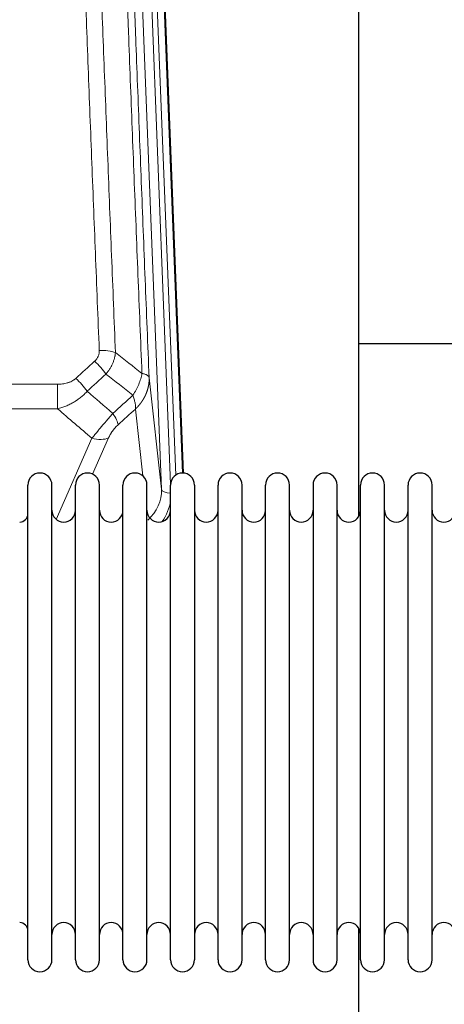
# Model space of a CAD drawing. Header units: inches. Extents: x 0 to 23760, y -13 to 16800.
# Tile 22 of 223: x 3347 to 3528, y 7844 to 8263. Entities that reach past the tile are written whole.
import ezdxf

# ---------------------------------------------------------------- set-up
doc = ezdxf.new("R2010")
doc.units = ezdxf.units.IN
doc.layers.add('254', color=7, linetype='Continuous', true_color=0xffffff)

msp = doc.modelspace()

# ---------------------------------------------------------------- linework, layer by layer
at = {"layer": '254', "color": 110, "linetype": 'Continuous', "lineweight": 13}
for p, q in [((3407.502, 8063.121), (3394.436, 8395.015)), ((3411.348, 8065.207), (3398.428, 8393.388)), ((3413.554, 8069.104), (3400.775, 8393.681)), ((3403.769, 8392.461), (3416.464, 8069.997)), ((3402.255, 8110.527), (3407.502, 8063.121)), ((3130.153, 8107.727), (3363.325, 8107.727)), ((3363.325, 8107.727), (3363.325, 8097.295)), ((3363.325, 8097.295), (3130.153, 8097.295)), ((3399.587, 8068.741), (3396.44, 8097.176)), ((3362.796, 8050.256), (3377.952, 8084.776)), ((3385.013, 8084.925), (3378.238, 8069.495))]:
    msp.add_line(p, q, dxfattribs=at)
at = {"layer": '254', "color": 2, "linetype": 'Continuous', "lineweight": 25}
for p, q in [((3404.143, 8389.203), (3416.71, 8069.99)), ((3491.399, 8051.531), (3491.399, 8276.913)), ((3563.444, 8124.865), (3491.41, 8124.865)), ((3350.739, 8053.494), (3350.739, 8064.894)), ((3360.939, 8053.494), (3360.939, 8064.894)), ((3370.939, 8053.494), (3370.939, 8064.894)), ((3381.139, 8053.494), (3381.139, 8064.894)), ((3391.139, 8053.494), (3391.139, 8064.894)), ((3401.339, 8053.494), (3401.339, 8064.894)), ((3411.339, 8053.494), (3411.339, 8064.894)), ((3421.539, 8064.894), (3421.539, 8053.494)), ((3431.539, 8053.494), (3431.539, 8064.894)), ((3441.739, 8053.494), (3441.739, 8064.894)), ((3451.739, 7863.094), (3451.739, 8064.894)), ((3461.939, 7863.094), (3461.939, 8064.894)), ((3471.939, 8064.894), (3471.939, 7863.094)), ((3482.139, 7863.094), (3482.139, 8064.894)), ((3492.139, 7863.094), (3492.139, 8064.894)), ((3502.339, 7863.094), (3502.339, 8064.894)), ((3512.339, 7863.094), (3512.339, 8064.894)), ((3522.539, 7863.094), (3522.539, 8064.894)), ((3350.739, 7863.094), (3350.739, 8053.494)), ((3360.939, 7863.094), (3360.939, 8053.494)), ((3370.939, 7863.094), (3370.939, 8053.494)), ((3381.139, 7863.094), (3381.139, 8053.494)), ((3391.139, 7863.094), (3391.139, 8053.494)), ((3401.339, 7863.094), (3401.339, 8053.494)), ((3411.339, 7863.094), (3411.339, 8053.494)), ((3421.539, 8053.494), (3421.539, 7863.094)), ((3431.539, 7863.094), (3431.539, 8053.494)), ((3441.739, 7863.094), (3441.739, 8053.494)), ((3491.399, 7839.641), (3491.399, 7876.468))]:
    msp.add_line(p, q, dxfattribs=at)
for centre, radius, start, end in [((3355.839, 8064.894), 5.1, 0, 180), ((3376.039, 8064.894), 5.1, 0, 180), ((3396.239, 8064.894), 5.1, 0, 180), ((3416.439, 8064.894), 5.1, 0, 180), ((3436.639, 8064.894), 5.1, 0, 180), ((3456.839, 8064.894), 5.1, 0, 180), ((3477.039, 8064.894), 5.1, 0, 180), ((3497.239, 8064.894), 5.1, 0, 180), ((3517.439, 8064.894), 5.1, 0, 180), ((3365.939, 8054.144), 5, 180, 0), ((3386.139, 8054.144), 5, 180, 0), ((3406.339, 8054.144), 5, 180, 0), ((3426.539, 8054.144), 5, 180, 0), ((3446.739, 8054.144), 5, 180, 0), ((3466.939, 8054.144), 5, 180, 0), ((3487.139, 8054.144), 5, 180, 0), ((3507.339, 8054.144), 5, 180, 0), ((3527.539, 8054.144), 5, 180, 0), ((3347.239, 8052.644), 3.5, 270, 0), ((3347.239, 7875.344), 3.5, 0, 90), ((3365.939, 7873.844), 5, 0, 180), ((3386.139, 7873.844), 5, 0, 180), ((3406.339, 7873.844), 5, 0, 180), ((3426.539, 7873.844), 5, 0, 180), ((3446.739, 7873.844), 5, 0, 180), ((3466.939, 7873.844), 5, 0, 180), ((3487.139, 7873.844), 5, 0, 180), ((3507.339, 7873.844), 5, 0, 180), ((3527.539, 7873.844), 5, 0, 180), ((3355.839, 7863.094), 5.1, 180, 0), ((3376.039, 7863.094), 5.1, 180, 0), ((3396.239, 7863.094), 5.1, 180, 0), ((3416.439, 7863.094), 5.1, 180, 0), ((3436.639, 7863.094), 5.1, 180, 0), ((3456.839, 7863.094), 5.1, 180, 0), ((3477.039, 7863.094), 5.1, 180, 0), ((3497.239, 7863.094), 5.1, 180, 0), ((3517.439, 7863.094), 5.1, 180, 0)]:
    msp.add_arc(centre, radius, start, end, dxfattribs=at)
at = {"layer": '254', "color": 110, "linetype": 'Continuous', "lineweight": 13}
for centre, major_axis, ratio, start_param, end_param in [((3381.064, 8117.818), (9.992, 0.404), 0.431453, 0.7935197, 1.5533391), ((3379.092, 8113.225), (-6.729, 7.397), 0.3051216, 4.2889758, 5.0360109), ((3371.083, 8105.932), (-6.736, 7.391), 0.3030979, 4.2875497, 5.03344), ((3382.039, 8096.545), (-6.719, 7.407), 0.3029797, 3.5431496, 4.2886573), ((3377.952, 8090.947), (9.156, -4.02), 0.5833249, 4.9631119, 5.806783), ((3387.475, 8062.623), (20.033, -0.591), 0.8872905, 5.5253333, 6.3444464), ((3411.494, 8063.341), (-3.997, -0.157), 0.4614673, 0.0341943, 1.5136497), ((3387.475, 8060.776), (24.034, -0.11), 0.8859493, 5.722211, 6.1681029)]:
    msp.add_ellipse(centre, major_axis=major_axis, ratio=ratio, start_param=start_param, end_param=end_param, dxfattribs=at)
for points, knots in [([(3381.064, 8122.136), (3380.507, 8135.966), (3379.406, 8163.496), (3377.798, 8204.4), (3376.756, 8231.409), (3375.985, 8251.567), (3375.603, 8261.622), (3375.225, 8271.64), (3374.973, 8278.31), (3374.848, 8281.641), (3374.225, 8298.277), (3373.733, 8311.514), (3373.008, 8331.263), (3372.768, 8337.827), (3372.292, 8350.918), (3372.056, 8357.445), (3371.354, 8376.968), (3370.434, 8402.847), (3369.543, 8428.425), (3369.106, 8441.139)], [0, 0, 0, 0, 0.125, 0.25, 0.375, 0.375, 0.4375, 0.46875, 0.46875, 0.5, 0.5, 0.625, 0.625, 0.6875, 0.6875, 0.75, 0.75, 0.875, 1, 1, 1, 1]), ([(3375.973, 8439.773), (3376.412, 8427.075), (3377.303, 8401.53), (3378.225, 8375.683), (3378.928, 8356.185), (3379.164, 8349.667), (3379.641, 8336.593), (3379.881, 8330.037), (3380.607, 8310.312), (3381.099, 8297.092), (3381.723, 8280.478), (3381.849, 8277.151), (3382.1, 8270.489), (3382.479, 8260.484), (3382.862, 8250.442), (3383.634, 8230.309), (3384.677, 8203.335), (3386.287, 8162.483), (3387.389, 8134.988), (3387.947, 8121.175)], [0, 0, 0, 0, 0.125, 0.25, 0.25, 0.3125, 0.3125, 0.375, 0.375, 0.5, 0.5, 0.53125, 0.53125, 0.5625, 0.625, 0.625, 0.75, 0.875, 1, 1, 1, 1]), ([(3399.199, 8112.308), (3398.628, 8126.361), (3397.5, 8154.331), (3395.855, 8195.883), (3394.789, 8223.314), (3394, 8243.787), (3393.609, 8253.998), (3393.157, 8265.867), (3392.965, 8270.944), (3392.837, 8274.326), (3392.773, 8276.016), (3392.454, 8284.462), (3392.075, 8294.569), (3391.637, 8306.313), (3391.45, 8311.335), (3391.326, 8314.681), (3391.264, 8316.353), (3390.708, 8331.39), (3389.735, 8357.965), (3388.324, 8397.358), (3387.416, 8423.308), (3386.97, 8436.204)], [0, 0, 0, 0, 0.125, 0.25, 0.375, 0.375, 0.4375, 0.46875, 0.484375, 0.484375, 0.5, 0.5, 0.5625, 0.59375, 0.609375, 0.609375, 0.625, 0.625, 0.75, 0.875, 1, 1, 1, 1]), ([(3390.059, 8433.195), (3390.504, 8420.348), (3391.41, 8394.497), (3392.817, 8355.253), (3393.787, 8328.779), (3394.342, 8313.8), (3394.403, 8312.135), (3394.527, 8308.801), (3394.713, 8303.798), (3395.15, 8292.099), (3395.528, 8282.03), (3395.846, 8273.616), (3395.91, 8271.933), (3396.038, 8268.563), (3396.23, 8263.505), (3396.68, 8251.681), (3397.07, 8241.509), (3397.856, 8221.114), (3398.92, 8193.786), (3400.56, 8152.392), (3401.685, 8124.527), (3402.255, 8110.527)], [0, 0, 0, 0, 0.125, 0.25, 0.375, 0.375, 0.390625, 0.390625, 0.40625, 0.4375, 0.5, 0.5, 0.515625, 0.515625, 0.53125, 0.5625, 0.625, 0.625, 0.75, 0.875, 1, 1, 1, 1]), ([(3381.064, 8122.136), (3381.073, 8121.922), (3381.07, 8121.709), (3381.053, 8121.443), (3381.049, 8121.39), (3381.039, 8121.283), (3381.034, 8121.23), (3381.015, 8121.071), (3380.999, 8120.966), (3380.944, 8120.652), (3380.895, 8120.445), (3380.775, 8120.038), (3380.703, 8119.838), (3380.577, 8119.541), (3380.532, 8119.443), (3380.459, 8119.297), (3380.435, 8119.249), (3380.383, 8119.152), (3380.357, 8119.105), (3380.222, 8118.868), (3380.104, 8118.685), (3379.848, 8118.332), (3379.71, 8118.162), (3379.415, 8117.834), (3379.258, 8117.676), (3379.092, 8117.524)], [0, 0, 0, 0, 0.125, 0.125, 0.15625, 0.15625, 0.1875, 0.1875, 0.25, 0.25, 0.375, 0.375, 0.5, 0.5, 0.5625, 0.5625, 0.59375, 0.59375, 0.625, 0.625, 0.75, 0.75, 0.875, 0.875, 1, 1, 1, 1]), ([(3387.947, 8121.175), (3387.911, 8120.781), (3387.858, 8120.387), (3387.77, 8119.892), (3387.751, 8119.793), (3387.711, 8119.595), (3387.691, 8119.496), (3387.625, 8119.199), (3387.577, 8119.002), (3387.42, 8118.411), (3387.179, 8117.627), (3386.871, 8116.851), (3386.615, 8116.272), (3386.503, 8116.031), (3386.385, 8115.791), (3386.337, 8115.695), (3386.312, 8115.647), (3386.239, 8115.504), (3386.189, 8115.409), (3385.935, 8114.934), (3385.717, 8114.56), (3385.251, 8113.825), (3384.757, 8113.102), (3384.205, 8112.401), (3383.915, 8112.057)], [0, 0, 0, 0, 0.125, 0.125, 0.15625, 0.15625, 0.1875, 0.1875, 0.25, 0.25, 0.375, 0.5, 0.5, 0.5625, 0.578125, 0.578125, 0.59375, 0.59375, 0.625, 0.625, 0.75, 0.75, 0.875, 1, 1, 1, 1]), ([(3371.083, 8110.202), (3370.958, 8110.087), (3370.828, 8109.977), (3370.627, 8109.818), (3370.558, 8109.766), (3370.421, 8109.664), (3370.351, 8109.614), (3369.998, 8109.372), (3369.704, 8109.197), (3369.094, 8108.878), (3368.778, 8108.735), (3368.371, 8108.575), (3368.288, 8108.544), (3368.124, 8108.484), (3368.041, 8108.455), (3367.793, 8108.371), (3367.626, 8108.319), (3367.125, 8108.174), (3366.788, 8108.093), (3366.108, 8107.955), (3365.766, 8107.9), (3365.076, 8107.812), (3364.729, 8107.78), (3364.03, 8107.737), (3363.679, 8107.727), (3363.325, 8107.727)], [0, 0, 0, 0, 0.0625, 0.0625, 0.09375, 0.09375, 0.125, 0.125, 0.25, 0.25, 0.375, 0.375, 0.40625, 0.40625, 0.4375, 0.4375, 0.5, 0.5, 0.625, 0.625, 0.75, 0.75, 0.875, 0.875, 1, 1, 1, 1]), ([(3399.199, 8112.308), (3399.071, 8111.563), (3398.892, 8110.8), (3398.435, 8109.256), (3398.158, 8108.474), (3397.67, 8107.3), (3397.495, 8106.909), (3397.123, 8106.128), (3396.926, 8105.739), (3396.299, 8104.577), (3395.837, 8103.811), (3395.334, 8103.062)], [0, 0, 0, 0, 0.25, 0.25, 0.5, 0.5, 0.625, 0.625, 0.75, 0.75, 1, 1, 1, 1]), ([(3402.255, 8110.527), (3402.255, 8110.507), (3402.257, 8110.467), (3402.259, 8110.408), (3402.26, 8110.348), (3402.262, 8110.288), (3402.263, 8110.229), (3402.264, 8110.169), (3402.264, 8110.109), (3402.265, 8110.05), (3402.265, 8109.99), (3402.265, 8109.93), (3402.265, 8109.871), (3402.264, 8109.811), (3402.263, 8109.751), (3402.262, 8109.692), (3402.261, 8109.632), (3402.26, 8109.573), (3402.258, 8109.513), (3402.256, 8109.454), (3402.254, 8109.394), (3402.252, 8109.335), (3402.249, 8109.275), (3402.246, 8109.216), (3402.243, 8109.156), (3402.24, 8109.097), (3402.236, 8109.038), (3402.233, 8108.978), (3402.229, 8108.919), (3402.224, 8108.86), (3402.22, 8108.801), (3402.215, 8108.741), (3402.21, 8108.682), (3402.205, 8108.623), (3402.2, 8108.564), (3402.194, 8108.505), (3402.188, 8108.446), (3402.182, 8108.386), (3402.176, 8108.327), (3402.17, 8108.268), (3402.163, 8108.209), (3402.156, 8108.151), (3402.149, 8108.092), (3402.142, 8108.033), (3402.134, 8107.974), (3402.126, 8107.915), (3402.118, 8107.856), (3402.11, 8107.798), (3402.101, 8107.739), (3402.093, 8107.68), (3402.084, 8107.622), (3402.075, 8107.563), (3402.065, 8107.505), (3402.056, 8107.446), (3402.046, 8107.388), (3402.036, 8107.329), (3402.026, 8107.271), (3402.015, 8107.213), (3402.005, 8107.154), (3401.994, 8107.096), (3401.983, 8107.038), (3401.971, 8106.98), (3401.96, 8106.922), (3401.948, 8106.864), (3401.936, 8106.806), (3401.924, 8106.748), (3401.912, 8106.69), (3401.899, 8106.632), (3401.886, 8106.574), (3401.873, 8106.517), (3401.86, 8106.459), (3401.847, 8106.401), (3401.833, 8106.344), (3401.819, 8106.286), (3401.805, 8106.229), (3401.791, 8106.171), (3401.777, 8106.114), (3401.762, 8106.057), (3401.747, 8105.999), (3401.732, 8105.942), (3401.717, 8105.885), (3401.701, 8105.828), (3401.686, 8105.771), (3401.67, 8105.714), (3401.654, 8105.657), (3401.637, 8105.6), (3401.621, 8105.543), (3401.604, 8105.487), (3401.587, 8105.43), (3401.57, 8105.373), (3401.553, 8105.317), (3401.536, 8105.26), (3401.518, 8105.204), (3401.5, 8105.148), (3401.482, 8105.091), (3401.464, 8105.035), (3401.445, 8104.979), (3401.427, 8104.923), (3401.408, 8104.867), (3401.389, 8104.811), (3401.37, 8104.755), (3401.35, 8104.699), (3401.331, 8104.643), (3401.311, 8104.588), (3401.291, 8104.532), (3401.271, 8104.477), (3401.25, 8104.421), (3401.23, 8104.366), (3401.209, 8104.311), (3401.188, 8104.255), (3401.167, 8104.2), (3401.146, 8104.145), (3401.124, 8104.09), (3401.102, 8104.035), (3401.081, 8103.98), (3401.059, 8103.925), (3401.036, 8103.871), (3401.014, 8103.816), (3400.991, 8103.761), (3400.969, 8103.707), (3400.946, 8103.652), (3400.922, 8103.598), (3400.899, 8103.544), (3400.876, 8103.49), (3400.852, 8103.436), (3400.828, 8103.382), (3400.804, 8103.328), (3400.78, 8103.274), (3400.756, 8103.22), (3400.731, 8103.166), (3400.706, 8103.113), (3400.681, 8103.059), (3400.656, 8103.006), (3400.631, 8102.952), (3400.606, 8102.899), (3400.58, 8102.846), (3400.554, 8102.793), (3400.528, 8102.74), (3400.502, 8102.687), (3400.476, 8102.634), (3400.449, 8102.581), (3400.423, 8102.528), (3400.396, 8102.476), (3400.369, 8102.423), (3400.342, 8102.371), (3400.315, 8102.319), (3400.287, 8102.266), (3400.26, 8102.214), (3400.232, 8102.162), (3400.204, 8102.11), (3400.176, 8102.058), (3400.147, 8102.007), (3400.119, 8101.955), (3400.09, 8101.903), (3400.062, 8101.852), (3400.033, 8101.8), (3400.004, 8101.749), (3399.974, 8101.698), (3399.945, 8101.647), (3399.915, 8101.595), (3399.886, 8101.544), (3399.856, 8101.494), (3399.826, 8101.443), (3399.796, 8101.392), (3399.765, 8101.342), (3399.735, 8101.291), (3399.704, 8101.241), (3399.673, 8101.19), (3399.643, 8101.14), (3399.611, 8101.09), (3399.58, 8101.04), (3399.549, 8100.99), (3399.517, 8100.94), (3399.486, 8100.891), (3399.454, 8100.841), (3399.422, 8100.792), (3399.39, 8100.742), (3399.357, 8100.693), (3399.325, 8100.644), (3399.292, 8100.595), (3399.26, 8100.546), (3399.227, 8100.497), (3399.194, 8100.448), (3399.161, 8100.399), (3399.127, 8100.351), (3399.094, 8100.302), (3399.06, 8100.254), (3399.027, 8100.205), (3398.993, 8100.157), (3398.959, 8100.109), (3398.925, 8100.061), (3398.89, 8100.013), (3398.856, 8099.965), (3398.821, 8099.918), (3398.787, 8099.87), (3398.752, 8099.823), (3398.717, 8099.775), (3398.682, 8099.728), (3398.647, 8099.681), (3398.611, 8099.634), (3398.576, 8099.587), (3398.54, 8099.54), (3398.504, 8099.493), (3398.469, 8099.447), (3398.433, 8099.4), (3398.397, 8099.354), (3398.36, 8099.308), (3398.324, 8099.261), (3398.287, 8099.215), (3398.251, 8099.169), (3398.214, 8099.123), (3398.177, 8099.078), (3398.14, 8099.032), (3398.103, 8098.986), (3398.066, 8098.941), (3398.028, 8098.896), (3397.991, 8098.851), (3397.953, 8098.805), (3397.915, 8098.76), (3397.878, 8098.716), (3397.84, 8098.671), (3397.801, 8098.626), (3397.763, 8098.582), (3397.725, 8098.537), (3397.686, 8098.493), (3397.648, 8098.449), (3397.609, 8098.405), (3397.57, 8098.361), (3397.531, 8098.317), (3397.492, 8098.273), (3397.453, 8098.229), (3397.414, 8098.186), (3397.375, 8098.142), (3397.335, 8098.099), (3397.296, 8098.056), (3397.256, 8098.013), (3397.216, 8097.97), (3397.176, 8097.927), (3397.136, 8097.884), (3397.096, 8097.842), (3397.056, 8097.799), (3397.015, 8097.757), (3396.975, 8097.715), (3396.934, 8097.672), (3396.894, 8097.63), (3396.853, 8097.588), (3396.812, 8097.547), (3396.771, 8097.505), (3396.73, 8097.463), (3396.689, 8097.422), (3396.648, 8097.381), (3396.606, 8097.339), (3396.565, 8097.298), (3396.523, 8097.257), (3396.482, 8097.216), (3396.454, 8097.189), (3396.44, 8097.176)], [0, 0, 0, 0, 0.0042303, 0.0084583, 0.0126838, 0.016907, 0.0211277, 0.0253461, 0.0295621, 0.0337757, 0.037987, 0.0421959, 0.0464023, 0.0506064, 0.0548082, 0.0590075, 0.0632045, 0.0673991, 0.0715913, 0.0757811, 0.0799686, 0.0841537, 0.0883364, 0.0925167, 0.0966947, 0.1008703, 0.1050435, 0.1092144, 0.1133829, 0.117549, 0.1217128, 0.1258741, 0.1300332, 0.1341898, 0.1383441, 0.1424961, 0.1466456, 0.1507929, 0.1549377, 0.1590802, 0.1632203, 0.1673581, 0.1714935, 0.1756266, 0.1797573, 0.1838856, 0.1880116, 0.1921352, 0.1962565, 0.2003755, 0.204492, 0.2086063, 0.2127182, 0.2168277, 0.2209349, 0.2250397, 0.2291422, 0.2332423, 0.2373401, 0.2414356, 0.2455287, 0.2496195, 0.2537079, 0.257794, 0.2618777, 0.2659591, 0.2700382, 0.2741149, 0.2781893, 0.2822614, 0.2863311, 0.2903985, 0.2944635, 0.2985262, 0.3025866, 0.3066447, 0.3107004, 0.3147538, 0.3188048, 0.3228536, 0.3269, 0.3309441, 0.3349858, 0.3390253, 0.3430624, 0.3470972, 0.3511296, 0.3551598, 0.3591876, 0.3632131, 0.3672363, 0.3712571, 0.3752757, 0.3792919, 0.3833058, 0.3873174, 0.3913267, 0.3953337, 0.3993384, 0.4033407, 0.4073408, 0.4113385, 0.4153339, 0.419327, 0.4233179, 0.4273064, 0.4312926, 0.4352765, 0.4392581, 0.4432373, 0.4472143, 0.451189, 0.4551614, 0.4591315, 0.4630993, 0.4670648, 0.471028, 0.4749889, 0.4789475, 0.4829038, 0.4868578, 0.4908095, 0.494759, 0.4987061, 0.502651, 0.5065936, 0.5105338, 0.5144718, 0.5184076, 0.522341, 0.5262721, 0.530201, 0.5341276, 0.5380519, 0.5419739, 0.5458936, 0.5498111, 0.5537262, 0.5576392, 0.5615498, 0.5654581, 0.5693642, 0.573268, 0.5771696, 0.5810688, 0.5849658, 0.5888606, 0.592753, 0.5966432, 0.6005311, 0.6044168, 0.6083002, 0.6121813, 0.6160602, 0.6199368, 0.6238111, 0.6276832, 0.6315531, 0.6354206, 0.6392859, 0.643149, 0.6470098, 0.6508684, 0.6547247, 0.6585787, 0.6624305, 0.66628, 0.6701273, 0.6739724, 0.6778152, 0.6816557, 0.685494, 0.6893301, 0.6931639, 0.6969955, 0.7008248, 0.7046519, 0.7084768, 0.7122994, 0.7161198, 0.7199379, 0.7237539, 0.7275675, 0.731379, 0.7351882, 0.7389952, 0.7427999, 0.7466024, 0.7504027, 0.7542008, 0.7579966, 0.7617902, 0.7655816, 0.7693708, 0.7731577, 0.7769424, 0.7807249, 0.7845052, 0.7882833, 0.7920591, 0.7958327, 0.7996042, 0.8033734, 0.8071403, 0.8109051, 0.8146677, 0.818428, 0.8221862, 0.8259421, 0.8296958, 0.8334474, 0.8371967, 0.8409438, 0.8446887, 0.8484314, 0.8521719, 0.8559102, 0.8596463, 0.8633802, 0.867112, 0.8708415, 0.8745688, 0.8782939, 0.8820169, 0.8857376, 0.8894562, 0.8931726, 0.8968867, 0.9005987, 0.9043086, 0.9080162, 0.9117216, 0.9154249, 0.919126, 0.9228249, 0.9265216, 0.9302161, 0.9339085, 0.9375987, 0.9412867, 0.9449725, 0.9486562, 0.9523377, 0.956017, 0.9596942, 0.9633691, 0.967042, 0.9707126, 0.9743811, 0.9780474, 0.9817116, 0.9853736, 0.9890334, 0.9926911, 0.9963466, 1, 1, 1, 1]), ([(3402.255, 8110.527), (3402.225, 8110.731), (3402.135, 8110.926), (3401.912, 8111.201), (3401.823, 8111.289), (3401.617, 8111.458), (3401.5, 8111.539), (3401.239, 8111.692), (3401.095, 8111.765), (3400.78, 8111.901), (3400.61, 8111.964), (3400.246, 8112.08), (3400.052, 8112.133), (3399.642, 8112.229), (3399.426, 8112.271), (3399.199, 8112.308)], [0, 0, 0, 0, 0.25, 0.25, 0.375, 0.375, 0.5, 0.5, 0.625, 0.625, 0.75, 0.75, 0.875, 0.875, 1, 1, 1, 1]), ([(3375.901, 8104.746), (3375.701, 8104.518), (3375.495, 8104.293), (3375.178, 8103.961), (3375.071, 8103.851), (3374.855, 8103.634), (3374.745, 8103.527), (3374.192, 8102.996), (3373.731, 8102.589), (3372.774, 8101.811), (3372.278, 8101.44), (3371.636, 8100.998), (3371.507, 8100.911), (3371.311, 8100.781), (3371.245, 8100.738), (3371.114, 8100.653), (3371.048, 8100.611), (3370.717, 8100.401), (3370.382, 8100.198), (3370.043, 8100.002), (3369.906, 8099.924), (3369.838, 8099.886), (3369.632, 8099.771), (3369.495, 8099.696), (3369.081, 8099.475), (3368.804, 8099.334), (3367.966, 8098.925), (3367.401, 8098.673), (3366.258, 8098.211), (3365.68, 8098), (3364.512, 8097.618), (3363.921, 8097.447), (3363.325, 8097.295)], [0, 0, 0, 0, 0.0625, 0.0625, 0.09375, 0.09375, 0.125, 0.125, 0.25, 0.25, 0.375, 0.375, 0.40625, 0.40625, 0.421875, 0.421875, 0.4375, 0.4375, 0.5, 0.515625, 0.515625, 0.53125, 0.53125, 0.5625, 0.5625, 0.625, 0.625, 0.75, 0.75, 0.875, 0.875, 1, 1, 1, 1]), ([(3395.334, 8103.062), (3395.441, 8102.778), (3395.541, 8102.496), (3395.729, 8101.939), (3395.816, 8101.664), (3395.975, 8101.121), (3396.047, 8100.854), (3396.176, 8100.33), (3396.233, 8100.074), (3396.329, 8099.573), (3396.369, 8099.328), (3396.432, 8098.854), (3396.454, 8098.624), (3396.495, 8097.959), (3396.486, 8097.548), (3396.44, 8097.176)], [0, 0, 0, 0, 0.125, 0.125, 0.25, 0.25, 0.375, 0.375, 0.5, 0.5, 0.625, 0.625, 0.75, 0.75, 1, 1, 1, 1]), ([(3386.847, 8095.356), (3386.463, 8094.917), (3385.693, 8094.033), (3384.917, 8093.134), (3384.333, 8092.453), (3384.138, 8092.226), (3383.894, 8091.94), (3383.845, 8091.882), (3383.748, 8091.768), (3383.602, 8091.596), (3383.456, 8091.425), (3382.972, 8090.855), (3382.588, 8090.401), (3381.829, 8089.498), (3381.454, 8089.049), (3380.989, 8088.49), (3380.896, 8088.378), (3380.712, 8088.156), (3380.437, 8087.824), (3380.167, 8087.497), (3379.633, 8086.847), (3379.285, 8086.422), (3378.775, 8085.796), (3378.607, 8085.589), (3378.359, 8085.281), (3378.276, 8085.179), (3378.113, 8084.977), (3378.032, 8084.876), (3377.952, 8084.776)], [0, 0, 0, 0, 0.125, 0.25, 0.25, 0.3125, 0.3125, 0.328125, 0.328125, 0.34375, 0.375, 0.375, 0.5, 0.5, 0.625, 0.625, 0.65625, 0.65625, 0.6875, 0.75, 0.75, 0.875, 0.875, 0.9375, 0.9375, 0.96875, 0.96875, 1, 1, 1, 1]), ([(3385.013, 8084.925), (3385.038, 8084.983), (3385.064, 8085.041), (3385.117, 8085.157), (3385.144, 8085.215), (3385.227, 8085.391), (3385.284, 8085.509), (3385.464, 8085.864), (3385.592, 8086.103), (3385.8, 8086.466), (3385.872, 8086.587), (3385.984, 8086.771), (3386.041, 8086.863), (3386.099, 8086.955), (3386.138, 8087.017), (3386.158, 8087.048), (3386.337, 8087.326), (3386.505, 8087.571), (3386.856, 8088.057), (3387.039, 8088.298), (3387.279, 8088.597), (3387.352, 8088.687), (3387.426, 8088.776), (3387.476, 8088.835), (3387.501, 8088.865), (3387.626, 8089.013), (3387.728, 8089.129), (3388.034, 8089.472), (3388.242, 8089.692), (3388.666, 8090.119), (3388.881, 8090.325), (3389.1, 8090.524)], [0, 0, 0, 0, 0.03125, 0.03125, 0.0625, 0.0625, 0.125, 0.125, 0.25, 0.25, 0.3125, 0.3125, 0.34375, 0.359375, 0.359375, 0.375, 0.375, 0.5, 0.5, 0.625, 0.625, 0.65625, 0.671875, 0.671875, 0.6875, 0.6875, 0.75, 0.75, 0.875, 0.875, 1, 1, 1, 1])]:
    msp.add_open_spline(points, degree=3, knots=knots, dxfattribs=at)
for points in [[(3387.947, 8121.175), (3391.7, 8118.224), (3395.45, 8115.268), (3399.199, 8112.308)], [(3371.083, 8110.202), (3373.753, 8112.645), (3376.422, 8115.085), (3379.092, 8117.524)], [(3383.915, 8112.057), (3381.243, 8109.622), (3378.572, 8107.185), (3375.901, 8104.746)], [(3395.334, 8103.062), (3391.53, 8106.065), (3387.723, 8109.063), (3383.915, 8112.057)], [(3375.901, 8104.746), (3379.548, 8101.615), (3383.196, 8098.485), (3386.847, 8095.356)], [(3386.847, 8095.356), (3389.676, 8097.927), (3392.505, 8100.495), (3395.334, 8103.062)], [(3377.952, 8084.776), (3373.073, 8088.947), (3368.197, 8093.12), (3363.325, 8097.295)], [(3396.44, 8097.176), (3393.993, 8094.96), (3391.547, 8092.743), (3389.1, 8090.524)]]:
    msp.add_open_spline(points, degree=3, dxfattribs=at)

doc.saveas('drawing.dxf')
